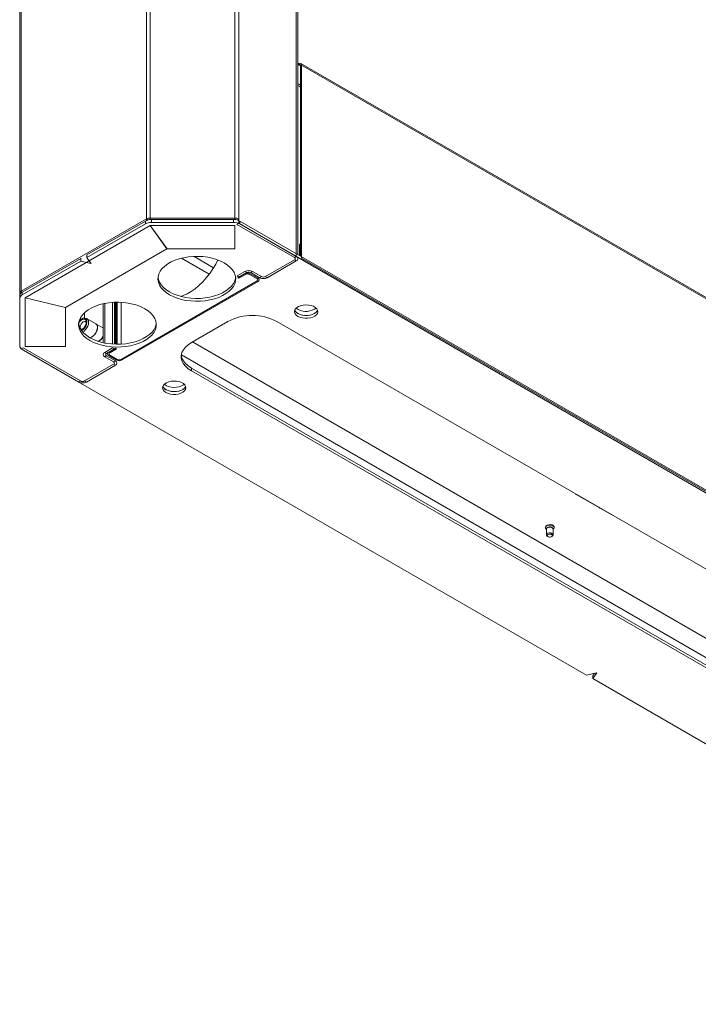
# Model space of a CAD drawing. Header units: millimetres. Extents: x -1884 to 4402, y -1985 to 3057.
# Tile 1 of 22: x -1843 to -1450, y -1984 to -1414. Entities that reach past the tile are written whole.
import ezdxf

# ---------------------------------------------------------------- set-up
doc = ezdxf.new("R2010")
doc.units = ezdxf.units.MM

msp = doc.modelspace()

# ---------------------------------------------------------------- linework, layer by layer
at = {"color": 8, "linetype": 'Continuous', "lineweight": 18}
for p, q in [((-1769.57, -782.59), (-1769.57, -1529.08)), ((-1767.38, -782.59), (-1767.38, -1528.56)), ((-1718.33, -782.24), (-1718.33, -1528.56)), ((-1716.14, -783.5), (-1716.14, -1529.08)), ((-1682.82, -802.74), (-1682.82, -1550.85)), ((-1842.01, -823.44), (-1842.01, -1570.9)), ((-1681.45, -1439.78), (-1680.31, -1440.43)), ((-1749.28, -1551.82), (-1733.23, -1561.09)), ((-1742.01, -1550.79), (-1730.67, -1557.34)), ((-1793.7, -1578), (-1793.7, -1600.92)), ((-1786.42, -1577.29), (-1786.42, -1601.64)), ((-1784.15, -1601.57), (-1784.15, -1577.35)), ((-1805.37, -1583.34), (-1805.37, -1586.51)), ((-1807.63, -1586.07), (-1807.63, -1587.47)), ((-1192.97, -1928.99), (-1749.34, -1607.8)), ((-1508.9, -1791.86), (-1508.9, -1791.81))]:
    msp.add_line(p, q, dxfattribs=at)
at = {"color": 7, "linetype": 'Continuous', "lineweight": 18}
for p, q in [((-1681.92, -1549.74), (-1681.92, -803.26)), ((-1842.91, -824.37), (-1842.91, -1572.16)), ((-1681.92, -1439.4), (-1681.45, -1439.12)), ((-1681.92, -1440.05), (-1681.45, -1439.78)), ((-1681.45, -1439.78), (-1681.45, -1439.12)), ((-1679.75, -1440.1), (-1680.31, -1440.43)), ((-1680.31, -1440.43), (-1680.31, -1550.66)), ((-1095.11, -1776.79), (-1680.25, -1439.01)), ((-1679.75, -1440.1), (-1679.75, -1551.73)), ((-1679.75, -1440.1), (-1094.62, -1777.89)), ((-1680.31, -1451.56), (-1680.75, -1451.31)), ((-1769.57, -1529.08), (-1842.01, -1570.9)), ((-1839.77, -1574.67), (-1767.42, -1532.9)), ((-1803.98, -1549.84), (-1770.13, -1530.3)), ((-1803.98, -1551.47), (-1770.13, -1531.94)), ((-1770.13, -1531.94), (-1770.13, -1530.3)), ((-1769.43, -1530.04), (-1769.57, -1529.08)), ((-1769.57, -1529.08), (-1768.51, -1529.7)), ((-1757.73, -1546.41), (-1767.42, -1532.9)), ((-1767.38, -1528.56), (-1767.37, -1529.55)), ((-1718.33, -1528.56), (-1767.38, -1528.56)), ((-1767.38, -1528.56), (-1767.38, -1529.43)), ((-1767.33, -1532.88), (-1718.33, -1532.88)), ((-1767.33, -1532.88), (-1757.64, -1546.39)), ((-1766.6, -1529.46), (-1766.6, -1531.09)), ((-1766.6, -1529.46), (-1719.12, -1529.46)), ((-1766.6, -1531.09), (-1719.12, -1531.09)), ((-1719.12, -1531.09), (-1719.12, -1529.46)), ((-1718.33, -1529.49), (-1718.33, -1528.56)), ((-1718.33, -1532.88), (-1718.33, -1546.39)), ((-1716.14, -1531.62), (-1717.2, -1532.23)), ((-1683.88, -1551.46), (-1717.2, -1532.23)), ((-1716.14, -1529.08), (-1717.18, -1529.68)), ((-1716.14, -1529.08), (-1716.14, -1531.62)), ((-1682.82, -1550.85), (-1716.14, -1531.62)), ((-1715.58, -1530.3), (-1715.58, -1531.94)), ((-1389, -1718.84), (-1715.58, -1530.3)), ((-1389, -1720.47), (-1715.58, -1531.94)), ((-1680.46, -1543.4), (-1681.02, -1543.72)), ((-1681.02, -1543.72), (-1681.02, -1550.26)), ((-1680.46, -1543.4), (-1680.46, -1550.58)), ((-1680.31, -1543.48), (-1680.46, -1543.4)), ((-1757.73, -1546.41), (-1816.37, -1580.27)), ((-1804, -1549.88), (-1804, -1551.51)), ((-1803.98, -1549.84), (-1803.98, -1551.47)), ((-1718.33, -1546.39), (-1757.64, -1546.39)), ((-1681.02, -1549.93), (-1681.35, -1550.07)), ((-1841.45, -1571.47), (-1807.61, -1551.94)), ((-1841.45, -1573.11), (-1807.61, -1553.57)), ((-1807.61, -1553.57), (-1807.61, -1551.94)), ((-1807.5, -1551.92), (-1807.5, -1553.56)), ((-1807.36, -1551.96), (-1807.5, -1551.92)), ((-1801.77, -1554.92), (-1807.5, -1553.56)), ((-1804, -1551.54), (-1801.64, -1554.84)), ((-1700.71, -1562.48), (-1683.88, -1552.77)), ((-1699.65, -1563.09), (-1682.82, -1553.38)), ((-1682.82, -1550.85), (-1683.88, -1551.46)), ((-1682.82, -1553.38), (-1683.88, -1552.77)), ((-1679.75, -1551.73), (-1094.62, -1889.51)), ((-1717.05, -1562.11), (-1712.52, -1559.5)), ((-1716.69, -1563.14), (-1712.73, -1560.85)), ((-1716.13, -1563.46), (-1712.17, -1561.18)), ((-1715.99, -1562.73), (-1711.46, -1560.11)), ((-1712.17, -1561.18), (-1712.73, -1560.85)), ((-1711.46, -1560.11), (-1712.52, -1559.5)), ((-1709.91, -1561.18), (-1709.34, -1560.85)), ((-1705.52, -1563.71), (-1709.91, -1561.18)), ((-1704.96, -1563.38), (-1709.34, -1560.85)), ((-1709.2, -1560.11), (-1708.14, -1559.5)), ((-1709.2, -1560.11), (-1704.04, -1563.09)), ((-1708.14, -1559.5), (-1702.98, -1562.48)), ((-1705.52, -1565.01), (-1784.15, -1610.41)), ((-1704.96, -1565.34), (-1783.59, -1610.73)), ((-1715.99, -1562.73), (-1717.05, -1562.11)), ((-1716.69, -1563.14), (-1716.13, -1563.46)), ((-1705.52, -1563.71), (-1704.96, -1563.38)), ((-1705.52, -1565.01), (-1704.96, -1565.34)), ((-1704.04, -1563.09), (-1702.98, -1562.48)), ((-1699.65, -1563.09), (-1700.71, -1562.48)), ((-1842.72, -1572.96), (-1842.91, -1572.16)), ((-1842.91, -1572.16), (-1842.25, -1572.16)), ((-1842.91, -1572.16), (-1842.91, -1573.51)), ((-1842.01, -1570.9), (-1841.85, -1571.82)), ((-1841.45, -1571.47), (-1841.45, -1573.11)), ((-1842.91, -1575.15), (-1842.91, -1573.51)), ((-1842.91, -1602.56), (-1842.91, -1575.15)), ((-1816.41, -1580.32), (-1839.81, -1574.72)), ((-1839.81, -1603.01), (-1839.81, -1574.72)), ((-1839.77, -1574.67), (-1816.37, -1580.27)), ((-1794.61, -1578.2), (-1794.61, -1600.73)), ((-1789.17, -1577.39), (-1789.17, -1601.53)), ((-1788.11, -1577.33), (-1788.11, -1601.6)), ((-1787.41, -1601.62), (-1787.41, -1577.31)), ((-1786.84, -1601.63), (-1786.84, -1577.29)), ((-1816.41, -1580.32), (-1816.41, -1603.01)), ((-1804.4, -1586.7), (-1805.21, -1586.54)), ((-1798.82, -1589.83), (-1803.94, -1586.87)), ((-1794.76, -1592.12), (-1798.76, -1589.81)), ((-1743.56, -1600.69), (-1722.35, -1588.44)), ((-1694.07, -1588.44), (-1156.67, -1898.68)), ((-1794.61, -1592.22), (-1794.76, -1592.12)), ((-1271.84, -1872.19), (-1742.86, -1600.28)), ((-1842.01, -1604.28), (-1840.94, -1603.66)), ((-1842.01, -1604.21), (-1842.01, -1604.28)), ((-1842.01, -1604.28), (-1808.69, -1623.51)), ((-1841.45, -1604.6), (-1514.86, -1793.13)), ((-1840.94, -1603.66), (-1807.63, -1622.9)), ((-1816.41, -1603.01), (-1839.81, -1603.01)), ((-1793.7, -1606.36), (-1789.17, -1603.75)), ((-1792.64, -1606.98), (-1793.7, -1606.36)), ((-1792.64, -1606.98), (-1788.11, -1604.36)), ((-1791.37, -1606.24), (-1787.41, -1603.96)), ((-1790.8, -1606.57), (-1791.37, -1606.24)), ((-1790.8, -1606.57), (-1786.84, -1604.28)), ((-1788.11, -1604.36), (-1789.17, -1603.75)), ((-1787.41, -1603.96), (-1786.84, -1604.28)), ((-1792.64, -1608.28), (-1793.7, -1608.89)), ((-1788.54, -1611.87), (-1793.7, -1608.89)), ((-1787.48, -1611.26), (-1792.64, -1608.28)), ((-1790.8, -1607.87), (-1791.37, -1608.2)), ((-1791.37, -1608.2), (-1786.98, -1610.73)), ((-1790.8, -1607.87), (-1786.42, -1610.41)), ((-1787.48, -1611.26), (-1788.54, -1611.87)), ((-1786.42, -1610.41), (-1786.98, -1610.73)), ((-1784.15, -1610.41), (-1783.59, -1610.73)), ((-1805.37, -1622.9), (-1788.54, -1613.18)), ((-1804.31, -1623.51), (-1787.48, -1613.79)), ((-1787.48, -1613.79), (-1788.54, -1613.18)), ((-1743.56, -1615.38), (-1743.56, -1617.02)), ((-1206.16, -1925.62), (-1743.56, -1615.38)), ((-1206.16, -1927.25), (-1743.56, -1617.02)), ((-1808.69, -1623.51), (-1807.63, -1622.9)), ((-1804.31, -1623.51), (-1805.37, -1622.9)), ((-1520.94, -1688.39), (-1520.94, -1688.47)), ((-1520.79, -1688.68), (-1507.36, -1696.43)), ((-1507.68, -1696.04), (-1507.7, -1696.03)), ((-1507.28, -1696.27), (-1507.68, -1696.04)), ((-1507.3, -1696.26), (-1507.28, -1696.27)), ((-1507.28, -1696.27), (-1500.5, -1700.19)), ((-1500.5, -1700.19), (-1500.48, -1700.2)), ((-1538.57, -1707.49), (-1538.57, -1707.75)), ((-1538.07, -1708.72), (-1538.07, -1711.98)), ((-1534.07, -1711.98), (-1534.07, -1708.72)), ((-1533.57, -1707.75), (-1533.57, -1707.49)), ((-1537.48, -1712.8), (-1537.13, -1713)), ((-1535.01, -1713), (-1534.66, -1712.8)), ((-1514.75, -1793.14), (-1509.03, -1791.78)), ((-1511.26, -1793.55), (-1511.26, -1795.19)), ((-1508.9, -1791.86), (-1511.25, -1795.16)), ((-1510.21, -1792.06), (-1511.25, -1793.53)), ((-1511.25, -1793.53), (-1511.25, -1795.16)), ((-1511.23, -1795.23), (-1184.65, -1983.76))]:
    msp.add_line(p, q, dxfattribs=at)
at = {"color": 7, "linetype": 'Continuous', "lineweight": 18, "flags": 128}
for points in [[(-1803.98, -1551.47), (-1803.98, -1551.48), (-1803.99, -1551.49), (-1804, -1551.5), (-1804, -1551.5), (-1804, -1551.51), (-1804, -1551.52), (-1804, -1551.53), (-1804, -1551.54)], [(-1801.64, -1554.84), (-1801.63, -1554.86), (-1801.63, -1554.88), (-1801.64, -1554.89), (-1801.66, -1554.91), (-1801.68, -1554.92), (-1801.71, -1554.92), (-1801.74, -1554.92), (-1801.77, -1554.92)], [(-1756.29, -1572.93), (-1758.16, -1571.71), (-1759.75, -1570.36), (-1761.03, -1568.91), (-1761.99, -1567.37), (-1762.61, -1565.78), (-1762.87, -1564.16), (-1762.78, -1562.52), (-1762.34, -1560.91), (-1761.55, -1559.35), (-1760.43, -1557.85), (-1758.99, -1556.45), (-1757.26, -1555.16), (-1755.26, -1554), (-1753.03, -1553), (-1750.6, -1552.17), (-1748, -1551.53), (-1745.29, -1551.07), (-1742.5, -1550.82), (-1739.68, -1550.76), (-1736.86, -1550.92), (-1734.11, -1551.27), (-1731.45, -1551.83), (-1728.93, -1552.57), (-1726.59, -1553.48), (-1724.47, -1554.56), (-1722.6, -1555.79), (-1721.02, -1557.14), (-1719.73, -1558.59), (-1718.78, -1560.12), (-1718.16, -1561.72), (-1717.89, -1563.34), (-1717.98, -1564.97), (-1718.42, -1566.58), (-1719.21, -1568.15), (-1720.34, -1569.64), (-1721.77, -1571.05), (-1723.51, -1572.34), (-1725.5, -1573.49), (-1727.74, -1574.49), (-1730.17, -1575.32), (-1732.76, -1575.97), (-1735.47, -1576.42), (-1738.27, -1576.68), (-1741.09, -1576.73), (-1743.9, -1576.58), (-1746.66, -1576.22), (-1749.32, -1575.67), (-1751.84, -1574.93), (-1754.17, -1574.01), (-1756.29, -1572.93)], [(-1728.18, -1552.84), (-1729.44, -1555.25), (-1731.1, -1558.03), (-1732.93, -1560.69), (-1734.9, -1563.2), (-1736.99, -1565.51), (-1739.16, -1567.62), (-1741.41, -1569.48), (-1743.69, -1571.09), (-1745.99, -1572.41), (-1748.27, -1573.44), (-1749.69, -1573.94)], [(-1756.29, -1571.3), (-1758.16, -1570.08), (-1759.75, -1568.73), (-1761.03, -1567.27), (-1761.99, -1565.74), (-1762.61, -1564.15), (-1762.84, -1562.93)], [(-1717.93, -1562.93), (-1717.98, -1563.34), (-1718.42, -1564.95), (-1719.21, -1566.51), (-1720.34, -1568.01), (-1721.77, -1569.42), (-1723.51, -1570.7), (-1725.5, -1571.86), (-1727.74, -1572.86), (-1730.17, -1573.69), (-1732.76, -1574.34), (-1735.47, -1574.79), (-1738.27, -1575.05), (-1741.09, -1575.1), (-1743.9, -1574.94), (-1746.66, -1574.59), (-1749.32, -1574.03), (-1751.84, -1573.29), (-1754.17, -1572.38), (-1756.29, -1571.3)], [(-1802.25, -1599.47), (-1804.12, -1598.24), (-1805.71, -1596.89), (-1806.99, -1595.44), (-1807.95, -1593.9), (-1808.57, -1592.31), (-1808.83, -1590.69), (-1808.74, -1589.06), (-1808.3, -1587.45), (-1807.51, -1585.88), (-1806.39, -1584.38), (-1804.95, -1582.98), (-1803.22, -1581.69), (-1801.22, -1580.54), (-1798.99, -1579.54), (-1796.56, -1578.71), (-1793.97, -1578.06), (-1791.25, -1577.6), (-1788.46, -1577.35), (-1785.64, -1577.3), (-1782.82, -1577.45), (-1780.07, -1577.81), (-1777.41, -1578.36), (-1774.89, -1579.1), (-1772.55, -1580.02), (-1770.43, -1581.1), (-1768.57, -1582.32), (-1766.98, -1583.67), (-1765.7, -1585.12), (-1764.74, -1586.66), (-1764.12, -1588.25), (-1763.86, -1589.87), (-1763.94, -1591.5), (-1764.39, -1593.11), (-1765.17, -1594.68), (-1766.3, -1596.18), (-1767.74, -1597.58), (-1769.47, -1598.87), (-1771.47, -1600.02), (-1773.7, -1601.02), (-1776.13, -1601.85), (-1778.72, -1602.5), (-1781.44, -1602.96), (-1784.23, -1603.21), (-1787.05, -1603.26), (-1789.86, -1603.11), (-1792.62, -1602.75), (-1795.28, -1602.2), (-1797.8, -1601.46), (-1800.14, -1600.54), (-1802.25, -1599.47)], [(-1681.87, -1585.48), (-1682.84, -1584.77), (-1683.5, -1583.95), (-1683.82, -1583.07), (-1683.78, -1582.16), (-1683.37, -1581.29), (-1682.63, -1580.49), (-1681.58, -1579.82), (-1680.3, -1579.3), (-1678.84, -1578.96), (-1677.29, -1578.83), (-1675.73, -1578.91), (-1674.24, -1579.2), (-1672.91, -1579.67), (-1671.8, -1580.31), (-1670.98, -1581.08), (-1670.49, -1581.94), (-1670.35, -1582.84), (-1670.58, -1583.74), (-1671.16, -1584.58), (-1672.05, -1585.32), (-1673.23, -1585.92), (-1674.6, -1586.35), (-1676.12, -1586.58), (-1677.68, -1586.61), (-1679.22, -1586.43), (-1680.64, -1586.05), (-1681.87, -1585.48)], [(-1672.32, -1583.85), (-1673.55, -1584.41), (-1674.97, -1584.79), (-1676.51, -1584.98), (-1678.07, -1584.95), (-1679.59, -1584.72), (-1680.97, -1584.29), (-1682.14, -1583.69), (-1683.04, -1582.95), (-1683.62, -1582.1), (-1683.7, -1581.91)], [(-1670.5, -1581.91), (-1670.58, -1582.1), (-1671.16, -1582.95), (-1672.05, -1583.69), (-1673.23, -1584.29), (-1674.6, -1584.72), (-1676.12, -1584.95), (-1677.68, -1584.98), (-1679.22, -1584.79), (-1680.64, -1584.41), (-1681.87, -1583.85)], [(-1671.35, -1580.69), (-1671.35, -1580.69), (-1672.32, -1581.4)], [(-1802.25, -1597.83), (-1804.12, -1596.61), (-1805.71, -1595.26), (-1806.99, -1593.81), (-1807.95, -1592.27), (-1808.57, -1590.68), (-1808.8, -1589.46)], [(-1807.32, -1593.35), (-1806.63, -1592.99), (-1805.84, -1592.3), (-1805.16, -1591.39), (-1804.67, -1590.36), (-1804.41, -1589.31), (-1804.41, -1588.38), (-1804.68, -1587.65), (-1805.19, -1587.2), (-1805.87, -1587.09), (-1806.67, -1587.32), (-1807.48, -1587.87), (-1808.22, -1588.69), (-1808.78, -1589.61)], [(-1807.04, -1593.75), (-1806.18, -1593.17), (-1805.37, -1592.33), (-1804.69, -1591.31), (-1804.21, -1590.19), (-1803.96, -1589.08), (-1803.97, -1588.08), (-1804.23, -1587.28), (-1804.72, -1586.74), (-1805.41, -1586.51), (-1806.22, -1586.62), (-1807.09, -1587.05), (-1807.94, -1587.77), (-1808.68, -1588.7)], [(-1804.41, -1589.31), (-1804.52, -1588.95), (-1804.9, -1588.51), (-1805.48, -1588.41), (-1806.16, -1588.65), (-1806.83, -1589.2), (-1807.4, -1589.98), (-1807.78, -1590.86), (-1807.91, -1591.72)], [(-1806.48, -1594.45), (-1805.68, -1593.97), (-1804.83, -1593.18), (-1804.09, -1592.2), (-1803.51, -1591.09), (-1803.15, -1589.94), (-1803.03, -1588.86), (-1803.17, -1587.93), (-1803.54, -1587.22), (-1804.12, -1586.79), (-1804.4, -1586.7)], [(-1802.55, -1597.66), (-1802.29, -1597.66), (-1801.44, -1597.45), (-1800.55, -1596.93), (-1799.7, -1596.14), (-1798.96, -1595.15), (-1798.39, -1594.04), (-1798.03, -1592.9), (-1797.91, -1591.82), (-1798.04, -1590.89), (-1798.41, -1590.18), (-1798.82, -1589.83)], [(-1802.43, -1597.73), (-1802.27, -1597.72), (-1801.41, -1597.51), (-1800.51, -1596.98), (-1799.65, -1596.19), (-1798.9, -1595.19), (-1798.32, -1594.07), (-1797.96, -1592.91), (-1797.84, -1591.82), (-1797.97, -1590.88), (-1798.35, -1590.16), (-1798.94, -1589.72), (-1799.11, -1589.66)], [(-1763.89, -1589.46), (-1763.94, -1589.87), (-1764.39, -1591.48), (-1765.17, -1593.05), (-1766.3, -1594.54), (-1767.74, -1595.95), (-1769.47, -1597.24), (-1771.47, -1598.39), (-1773.7, -1599.39), (-1776.13, -1600.22), (-1778.72, -1600.87), (-1781.44, -1601.32), (-1784.23, -1601.58), (-1787.05, -1601.63), (-1789.86, -1601.48), (-1792.62, -1601.12), (-1795.28, -1600.57), (-1797.8, -1599.83), (-1800.14, -1598.91), (-1802.25, -1597.83)], [(-1807.91, -1591.72), (-1807.77, -1592.42), (-1807.38, -1592.86), (-1806.81, -1592.96), (-1806.47, -1592.88)], [(-1795.2, -1591.86), (-1794.84, -1591.97), (-1794.61, -1592.09)], [(-1743.56, -1617.02), (-1745.43, -1615.77), (-1746.98, -1614.39), (-1748.16, -1612.89), (-1748.97, -1611.31), (-1749.37, -1609.68), (-1749.37, -1608.03), (-1748.97, -1606.4), (-1748.16, -1604.82), (-1746.98, -1603.32), (-1745.43, -1601.93), (-1743.56, -1600.69)], [(-1749.37, -1608.04), (-1749.37, -1608.04), (-1748.97, -1609.68), (-1748.16, -1611.26), (-1746.98, -1612.75), (-1745.43, -1614.14), (-1743.56, -1615.38)], [(-1758.24, -1629.57), (-1759.21, -1628.86), (-1759.87, -1628.04), (-1760.19, -1627.15), (-1760.14, -1626.25), (-1759.74, -1625.38), (-1758.99, -1624.58), (-1757.95, -1623.9), (-1756.67, -1623.38), (-1755.21, -1623.05), (-1753.66, -1622.92), (-1752.1, -1623), (-1750.61, -1623.28), (-1749.28, -1623.76), (-1748.17, -1624.4), (-1747.35, -1625.17), (-1746.85, -1626.03), (-1746.72, -1626.93), (-1746.94, -1627.82), (-1747.52, -1628.66), (-1748.42, -1629.41), (-1749.59, -1630.01), (-1750.97, -1630.44), (-1752.49, -1630.67), (-1754.05, -1630.7), (-1755.59, -1630.51), (-1757.01, -1630.13), (-1758.24, -1629.57)], [(-1746.86, -1626), (-1747.35, -1626.83), (-1748.17, -1627.6), (-1749.28, -1628.24), (-1750.61, -1628.71), (-1752.1, -1629), (-1753.66, -1629.08), (-1755.21, -1628.95), (-1756.67, -1628.61), (-1757.95, -1628.09), (-1758.99, -1627.42), (-1759.74, -1626.62), (-1760.06, -1626)], [(-1747.71, -1624.77), (-1748.17, -1625.15), (-1749.28, -1625.79), (-1750.61, -1626.26), (-1752.1, -1626.55), (-1753.66, -1626.63), (-1755.21, -1626.5), (-1756.67, -1626.16), (-1757.95, -1625.64), (-1758.99, -1624.97), (-1759.21, -1624.77)], [(-1746.86, -1626), (-1746.94, -1626.19), (-1747.52, -1627.03), (-1748.42, -1627.77), (-1749.59, -1628.37), (-1750.97, -1628.8), (-1752.49, -1629.04), (-1754.05, -1629.06), (-1755.59, -1628.88), (-1757.01, -1628.5), (-1758.24, -1627.94)], [(-1538.06, -1708.62), (-1538.1, -1708.59), (-1538.51, -1708.07), (-1538.54, -1707.51), (-1538.19, -1706.99), (-1537.53, -1706.57)], [(-1537.58, -1707.96), (-1537.45, -1707.81), (-1537.02, -1707.54)], [(-1537.53, -1706.32), (-1536.64, -1706.09), (-1535.66, -1706.07), (-1534.75, -1706.27), (-1534.04, -1706.65), (-1533.64, -1707.16), (-1533.57, -1707.49)], [(-1537.53, -1706.57), (-1536.64, -1706.34), (-1535.66, -1706.32), (-1534.75, -1706.52), (-1534.04, -1706.91), (-1533.64, -1707.42), (-1533.6, -1707.98), (-1533.95, -1708.51), (-1534.08, -1708.62)], [(-1537.23, -1707.78), (-1536.52, -1707.59), (-1535.74, -1707.58), (-1535.01, -1707.74), (-1534.44, -1708.04), (-1534.12, -1708.45), (-1534.07, -1708.72)], [(-1537.48, -1712.8), (-1537.7, -1712.65), (-1538.02, -1712.24), (-1538.04, -1711.79), (-1537.77, -1711.37), (-1537.23, -1711.04)], [(-1536.94, -1711.69), (-1536.41, -1711.55), (-1535.83, -1711.54), (-1535.28, -1711.66), (-1534.85, -1711.89), (-1534.61, -1712.19), (-1534.59, -1712.53), (-1534.8, -1712.85), (-1535.2, -1713.09), (-1535.73, -1713.23), (-1536.32, -1713.24), (-1536.86, -1713.13), (-1537.29, -1712.89), (-1537.53, -1712.59), (-1537.55, -1712.25), (-1537.34, -1711.93), (-1536.94, -1711.69)], [(-1537.23, -1711.04), (-1536.52, -1710.86), (-1535.74, -1710.84), (-1535.01, -1711), (-1534.44, -1711.31), (-1534.12, -1711.72), (-1534.1, -1712.17), (-1534.37, -1712.59), (-1534.66, -1712.8)], [(-1511.25, -1795.16), (-1511.26, -1795.17), (-1511.26, -1795.18), (-1511.26, -1795.19), (-1511.26, -1795.2), (-1511.26, -1795.2), (-1511.25, -1795.21), (-1511.24, -1795.22), (-1511.23, -1795.23)], [(-1509.03, -1791.78), (-1509, -1791.78), (-1508.97, -1791.78), (-1508.94, -1791.78), (-1508.92, -1791.79), (-1508.9, -1791.81), (-1508.89, -1791.82), (-1508.89, -1791.84), (-1508.9, -1791.86)]]:
    msp.add_lwpolyline(points, dxfattribs=at)
at = {"color": 7, "linetype": 'Continuous', "lineweight": 18}
for centre, radius, start, end in [((-1680.78, -1439.94), 1.05, 350.786, 129.2033), ((-1681, -1440.32), 0.699, 350.786, 129.2033), ((-1766.74, -1536.67), 7.21, 88.8559, 118.0402), ((-1766.74, -1538.3), 7.21, 88.8559, 118.0402), ((-1767.47, -1533.03), 4.47, 88.8559, 118.0402), ((-1767.42, -1531.77), 2.34, 88.9738, 116.1854), ((-1718.98, -1536.67), 7.21, 61.9598, 91.1441), ((-1718.98, -1538.3), 7.21, 61.9598, 91.1441), ((-1718.24, -1533.03), 4.47, 61.9598, 91.1441), ((-1718.29, -1531.77), 2.34, 63.8146, 91.0262), ((-1803.96, -1549.89), 0.0496, 113.9111, 174.7688), ((-1807.53, -1552.08), 0.156, 76.0227, 117.1494), ((-1807.53, -1553.71), 0.156, 76.0227, 117.1494), ((-1684.13, -1552.11), 0.699, 290.7834, 69.2166), ((-1683.3, -1552.11), 1.35, 290.7834, 69.2166), ((-1711.04, -1564.12), 3.69, 62.6097, 117.3903), ((-1710.33, -1563.73), 4.76, 62.6097, 117.3903), ((-1711.04, -1563.36), 2.46, 62.6097, 117.3903), ((-1710.33, -1562.3), 2.46, 62.6097, 117.3903), ((-1705.77, -1564.36), 0.699, 290.7834, 69.2166), ((-1705.33, -1564.36), 1.05, 290.7834, 69.2166), ((-1701.85, -1558.86), 4.76, 242.6097, 297.3903), ((-1701.85, -1560.3), 2.46, 242.6097, 297.3903), ((-1841.36, -1572.32), 1.56, 114.3747, 174.3052), ((-1840.41, -1573.76), 2.51, 114.3747, 174.3052), ((-1840.41, -1575.4), 2.51, 114.3747, 174.3052), ((-1680.16, -1580.41), 3.84, 203.0276, 243.5756), ((-1677.02, -1572.77), 9.83, 233.6574, 298.5787), ((-1674.03, -1580.41), 3.84, 296.4244, 336.9724), ((-1708.21, -1615.6), 30.62, 62.4914, 117.5086), ((-1799.97, -1594.46), 5.93, 293.5118, 334.8785), ((-1799.92, -1594.57), 5.92, 294.7245, 333.8302), ((-1840.41, -1602.31), 2.51, 185.6948, 245.6253), ((-1793.22, -1607.63), 1.35, 110.7834, 249.2166), ((-1792.39, -1607.63), 0.699, 110.7834, 249.2166), ((-1790.99, -1607.22), 1.05, 110.7834, 249.2166), ((-1790.55, -1607.22), 0.699, 110.7834, 249.2166), ((-1788.78, -1612.53), 0.699, 290.7834, 69.2166), ((-1787.96, -1612.53), 1.35, 290.7834, 69.2166), ((-1785.28, -1607.46), 3.69, 242.6097, 297.3903), ((-1785.28, -1608.22), 2.46, 242.6097, 297.3903), ((-1806.5, -1619.28), 4.76, 242.6097, 297.3903), ((-1806.5, -1620.71), 2.46, 242.6097, 297.3903), ((-1756.53, -1624.49), 3.84, 203.0276, 243.5756), ((-1520.72, -1688.47), 0.219, 160.6271, 249.4089), ((-1507, -1695.75), 0.769, 242.6752, 279.6441), ((-1537.22, -1707.64), 1.36, 103.084, 173.5657), ((-1536.99, -1708.84), 1.09, 103.084, 173.5657), ((-1536.08, -1709.46), 2.14, 44.8709, 116.0596), ((-1514.79, -1792.99), 0.156, 242.8506, 283.9773), ((-1511.22, -1793.55), 0.0375, 143.0179, 179.151)]:
    msp.add_arc(centre, radius, start, end, dxfattribs=at)
for points, knots in [([(-1680.31, -1451.63), (-1680.35, -1451.6), (-1680.75, -1451.15), (-1681.36, -1451.01), (-1681.92, -1450.88)], [0, 0, 0, 0, 0.079554, 1, 1, 1, 1]), ([(-1681.92, -1451.74), (-1681.37, -1452.02), (-1680.79, -1452.32), (-1680.34, -1452.78), (-1680.31, -1452.81)], [0, 0, 0, 0, 0.951129, 1, 1, 1, 1])]:
    msp.add_open_spline(points, degree=3, knots=knots, dxfattribs=at)

doc.saveas('drawing.dxf')
